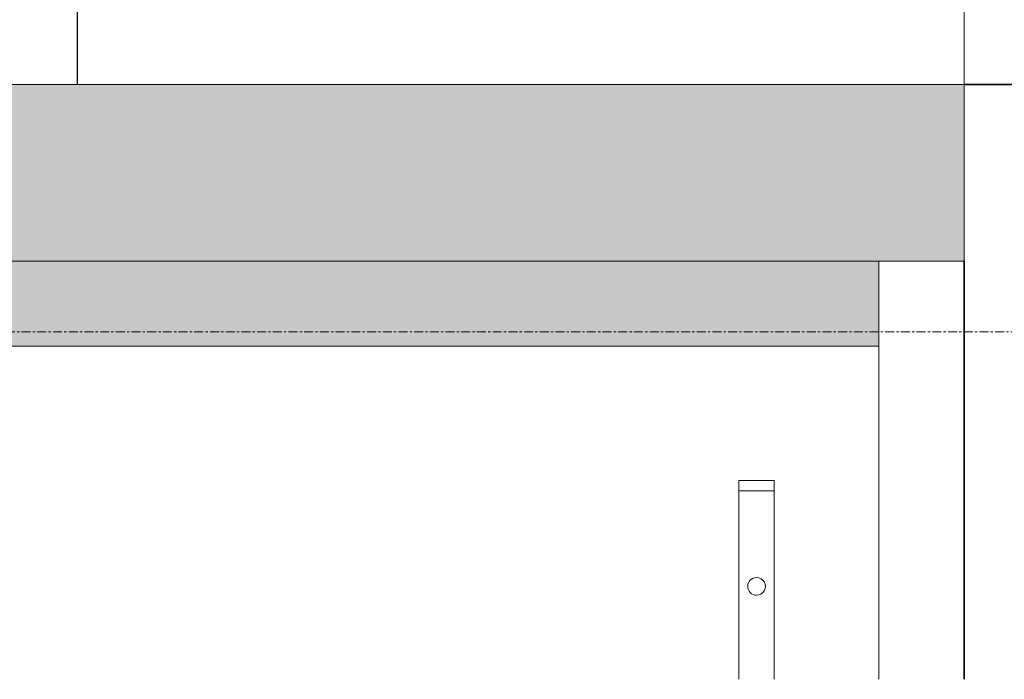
# Model space of a CAD drawing. Header units: millimetres. Extents: x 61846 to 198573, y 13020 to 52988.
# Tile 50 of 150: x 119759 to 121152, y 44418 to 45352. Entities that reach past the tile are written whole.
import ezdxf

# ---------------------------------------------------------------- set-up
doc = ezdxf.new("R2010")
doc.units = ezdxf.units.MM
doc.linetypes.add('Grid Line', pattern=[22.225, 12.7, -3.175, 3.175, -3.175])
for name, color, linetype, lineweight in [('A-FLOR', 192, 'Continuous', 50), ('A-GENM', 13, 'Continuous', 18), ('A-WALL', 113, 'Continuous', 25), ('I-WALL', 2, 'Continuous', 25), ('S-BEAM', 12, 'Continuous', 35), ('S-GRID', 1, 'Continuous', 18)]:
    doc.layers.add(name, color=color, linetype=linetype, lineweight=lineweight)

# ---------------------------------------------------------------- blocks, each defined once
blk = doc.blocks.new('Basic Wall_28_PBT_WA_beton t_p_g__d_250_C30_37_2203250 - Basic Wall_28_PBT_WA_beton t_p_g__d_250_C30_37_2203250-313176-5e verdieping lierenkamer')
at = {"layer": 'A-WALL', "color": 10, "lineweight": 18}
for p, q in [((86055, 48302), (86055, 44418.5)), ((86055, 45395.2), (86055, 45260)), ((86055, 45260), (86055, 45395.2)), ((86055, 45010), (86055, 44418.5)), ((86055, 44418.5), (86055, 45010))]:
    blk.add_line(p, q, dxfattribs=at)
blk = doc.blocks.new('Basic Wall_28_PBT_WA_beton t_p_g__d_250_C30_37_2203250 - Basic Wall_28_PBT_WA_beton t_p_g__d_250_C30_37_2203250-313180-5e verdieping lierenkamer')
blk.add_blockref('Basic Wall_28_PBT_WA_beton t_p_g__d_250_C30_37_2203250 - Basic Wall_28_PBT_WA_beton t_p_g__d_250_C30_37_2203250-313176-5e verdieping lierenkamer', (0, 0))
blk = doc.blocks.new('Floor_28_PBT_FL_beton t_p_g__d_250_C30_37_2490507 - Floor_28_PBT_FL_beton t_p_g__d_250_C30_37_2490507-313453-5e verdieping lierenkamer')
at = {"layer": 'A-FLOR', "color": 90, "lineweight": 35}
for p, q in [((86055.2, 45260), (86055, 45260)), ((86055, 45260), (86055.2, 45260)), ((86304.6, 45260), (86055.2, 45260)), ((86055.2, 45260), (86304.6, 45260)), ((86555.2, 45260), (86504.6, 45260)), ((86504.6, 45260), (86555.2, 45260)), ((86791.2, 45260), (86555.2, 45260)), ((86555.2, 45260), (86791.2, 45260)), ((86055, 45010), (86055, 44418.5)), ((86055, 44418.5), (86055, 45010))]:
    blk.add_line(p, q, dxfattribs=at)
blk = doc.blocks.new('Floor_28_PBT_FL_beton t_p_g__d_250_C30_37_2490507 - Floor_28_PBT_FL_beton t_p_g__d_250_C30_37_2490507-313457-5e verdieping lierenkamer')
blk.add_blockref('Floor_28_PBT_FL_beton t_p_g__d_250_C30_37_2490507 - Floor_28_PBT_FL_beton t_p_g__d_250_C30_37_2490507-313453-5e verdieping lierenkamer', (0, 0))
blk = doc.blocks.new('28_PBT_SF_staal_H-profiel_S355_HE240B 3011832 - 28_PBT_SF_staal_H-profiel_S355_HE240B 3011832-366756-5e verdieping lierenkamer')
at = {"layer": 'S-BEAM', "color": 250, "lineweight": 25}
blk.add_line((2542, 120), (3042, 120), dxfattribs=at)
blk = doc.blocks.new('TadP_A_CON_CONSTRUCTIE_rvt-2-5e verdieping lierenkamer')
at = {"layer": 'I-WALL'}
h = blk.add_hatch(color=8, dxfattribs=at)
h.paths.add_polyline_path([(76852.2, 45010), (81587.1, 45010), (81587.1, 45260), (71522.1, 45260), (71522.1, 45010), (76157.5, 45010)])
h.paths.add_polyline_path([(67706.3, 45010), (67706.3, 45260), (67531.3, 45260), (67531.3, 45010)])
h.paths.add_polyline_path([(68740.3, 45010), (70787.1, 45010), (70787.1, 45260), (68740.3, 45260), (68740.3, 45186.1)])
h.paths.add_polyline_path([(85882.8, 45010), (86055, 45010), (86055, 45260), (82322.1, 45260), (82322.1, 45010), (85188.2, 45010)])
h.paths.add_polyline_path([(70922.1, 45010), (71387.1, 45010), (71387.1, 45260), (70922.1, 45260), (70922.1, 45041.5)])
h.paths.add_polyline_path([(82187.1, 45010), (82187.1, 45260), (81722.1, 45260), (81722.1, 45010), (82062.2, 45010)])
at = {"layer": 'I-WALL', "color": 10, "lineweight": 18}
for p, q in [((86055, 45260), (82322.1, 45260)), ((86055, 45010), (86055, 45260)), ((82322.1, 45010), (86055, 45010))]:
    blk.add_line(p, q, dxfattribs=at)
at = {"layer": 'A-FLOR', "color": 10, "lineweight": 18}
blk.add_blockref('Floor_28_PBT_FL_beton t_p_g__d_250_C30_37_2490507 - Floor_28_PBT_FL_beton t_p_g__d_250_C30_37_2490507-313457-5e verdieping lierenkamer', (0, 0), dxfattribs=at)
at = {"layer": 'A-WALL', "color": 10, "lineweight": 18}
blk.add_blockref('Basic Wall_28_PBT_WA_beton t_p_g__d_250_C30_37_2203250 - Basic Wall_28_PBT_WA_beton t_p_g__d_250_C30_37_2203250-313180-5e verdieping lierenkamer', (0, 0), dxfattribs=at)
at = {"layer": 'S-BEAM', "color": 10, "lineweight": 18, "rotation": 270}
blk.add_blockref('28_PBT_SF_staal_H-profiel_S355_HE240B 3011832 - 28_PBT_SF_staal_H-profiel_S355_HE240B 3011832-366756-5e verdieping lierenkamer', (84679.6, 48302), dxfattribs=at)
blk = doc.blocks.new('22_NOAHH_Wand_Wand-x 2789432 - 22_NOAHH_Wand_Wand-x 2-161669-5e verdieping lierenkamer')
at = {"layer": 'A-WALL', "lineweight": 13}
blk.add_line((86054.6, 44418.5), (86054.6, 45010), dxfattribs=at)
blk = doc.blocks.new('22_NOAHH_Wand_Wand-x 2789432 - 22_NOAHH_Wand_Wand-x-161662-5e verdieping lierenkamer')
at = {"layer": 'A-WALL', "color": 130, "lineweight": 13}
for p, q in [((85934.6, 45010), (85934.6, 44418.5)), ((85934.6, 45010), (85934.6, 44418.5)), ((85934.6, 44418.5), (85934.6, 45010)), ((86054.6, 45010), (85934.6, 45010)), ((86054.6, 44418.5), (86054.6, 45010)), ((86054.6, 44418.5), (86054.6, 45010)), ((86054.6, 45010), (86054.6, 44418.5))]:
    blk.add_line(p, q, dxfattribs=at)
blk = doc.blocks.new('22_NOAHH_Wand_Wand-x 2789432 - 22_NOAHH_Wand_Wand-x 2789432-161666-5e verdieping lierenkamer')
for name in ['22_NOAHH_Wand_Wand-x 2789432 - 22_NOAHH_Wand_Wand-x-161662-5e verdieping lierenkamer', '22_NOAHH_Wand_Wand-x 2789432 - 22_NOAHH_Wand_Wand-x 2-161669-5e verdieping lierenkamer']:
    blk.add_blockref(name, (0, 0))
blk = doc.blocks.new('22_NOAHH_Wand_Wand-x 2904254 - 22_NOAHH_Wand_Wand-x 2904254-166222-5e verdieping lierenkamer')
at = {"layer": 'A-WALL', "lineweight": 13}
h = blk.add_hatch(color=9, dxfattribs=at)
h.paths.add_polyline_path([(85882.8, 44890), (85934.6, 44890), (85934.6, 45010), (82322.1, 45010), (82322.7, 44925.7), (82326.1, 44925.7), (82326.6, 44890), (82328.1, 44890), (82328.1, 44949.2), (82338.1, 44948.1), (82338.1, 44939.2), (82478.1, 44938.5), (82478.1, 44890), (82589.8, 44890), (82590.5, 44906), (82592.7, 44906), (82593, 44908), (82629.9, 44908), (82630.8, 44906), (82632.8, 44906), (82632.8, 44890), (82869.8, 44890), (82870.6, 44906), (82872.7, 44906), (82873, 44908), (82909.9, 44908), (82910.8, 44906), (82912.8, 44906), (82912.8, 44890), (83149.8, 44890), (83150.6, 44906), (83152.7, 44906), (83153, 44908), (83189.9, 44908), (83191, 44906), (83192.8, 44906), (83192.8, 44890), (83429.8, 44890), (83430.6, 44906), (83432.7, 44906), (83433, 44908), (83469.9, 44908), (83470.8, 44906), (83472.8, 44906), (83472.8, 44890), (83709.8, 44890), (83710.6, 44906), (83712.7, 44906), (83713, 44908), (83749.9, 44908), (83750.8, 44906), (83752.8, 44906), (83752.8, 44890), (83989.8, 44890), (83990.5, 44906), (83992.7, 44906), (83993, 44908), (84029.9, 44908), (84030.8, 44906), (84032.8, 44906), (84032.8, 44890), (84269.8, 44890), (84270.5, 44906), (84272.7, 44906), (84273, 44908), (84309.9, 44908), (84310.8, 44906), (84312.8, 44906), (84312.8, 44890), (84549.8, 44890), (84550.6, 44906), (84552.7, 44906), (84553, 44908), (84589.9, 44908), (84590.8, 44906), (84592.8, 44906), (84592.8, 44890), (85188.2, 44890)])
h.paths.add_polyline_path([(68156.3, 44890), (68156.3, 45010), (67826.3, 45010), (67826.3, 44890)])
h.paths.add_polyline_path([(68296.3, 44890), (70787.1, 44890), (70787.1, 45010), (68296.3, 45010)])
h.paths.add_polyline_path([(70922.1, 44890), (71111.1, 44890), (71111.1, 44939.2), (71371.1, 44939.2), (71371.1, 44949.2), (71381.1, 44948.1), (71381.7, 44890), (71383.1, 44890), (71383.1, 44925.7), (71387.1, 44925.7), (71387.1, 45010), (70922.1, 45010), (70922.1, 44898.2)])
h.paths.add_polyline_path([(71528.1, 44890), (71528.1, 44949.2), (71538.1, 44948.1), (71538.1, 44939.2), (71678.1, 44938.5), (71678.1, 44890), (73349.8, 44890), (73350.6, 44906), (73352.7, 44906), (73353, 44908), (73389.9, 44908), (73390.8, 44906), (73392.8, 44906), (73392.8, 44890), (81587.1, 44890), (81587.1, 45010), (71522.1, 45010), (71522.1, 44925.7), (71526.1, 44925.7), (71526.6, 44890)])
h.paths.add_polyline_path([(81722.1, 44890), (81911.1, 44890), (81911.1, 44939.2), (82171.1, 44939.2), (82171.1, 44949.2), (82181.1, 44948.1), (82181.1, 44890), (82183.1, 44890), (82183.1, 44925.7), (82187.1, 44925.7), (82187.1, 45010), (81722.1, 45010), (81722.1, 44915.4)])
at = {"layer": 'A-WALL', "color": 130, "lineweight": 13}
for p, q in [((85934.6, 45010), (82322.1, 45010)), ((85934.6, 44890), (85934.6, 45010)), ((84611.3, 44890), (85934.6, 44890))]:
    blk.add_line(p, q, dxfattribs=at)
blk = doc.blocks.new('TadP_A_BWK_BOUWKUNDE_rvt-2-5e verdieping lierenkamer')
at = {"layer": 'A-WALL', "color": 250, "lineweight": 25}
for name in ['22_NOAHH_Wand_Wand-x 2904254 - 22_NOAHH_Wand_Wand-x 2904254-166222-5e verdieping lierenkamer', '22_NOAHH_Wand_Wand-x 2789432 - 22_NOAHH_Wand_Wand-x 2789432-161666-5e verdieping lierenkamer']:
    blk.add_blockref(name, (0, 0), dxfattribs=at)
blk = doc.blocks.new('kettingtakels orkestkamer plafond laag - Laag-2765805-5e verdieping lierenkamer')
at = {"layer": 'A-GENM'}
for p, q in [((-2250, -25), (-2250, 25)), ((-2250, 25), (-2235, 25)), ((-2235, 25), (-2235, -25)), ((-1968.5, 25), (-2235, 25)), ((-1968.5, 25), (-2235, 25)), ((-2235, -17), (-2235, 17)), ((-2235, -17), (-2235, 17)), ((-2235, -25), (-2250, -25)), ((-2235, -25), (-1968.5, -25)), ((-2235, -25), (-1968.5, -25))]:
    blk.add_line(p, q, dxfattribs=at)
for start, end in [(360, 180), (180, 360)]:
    blk.add_arc((-2100, 0), 12.5, start, end, dxfattribs=at)

msp = doc.modelspace()

# ---------------------------------------------------------------- linework, layer by layer
at = {"layer": 'S-GRID', "linetype": 'Grid Line'}
msp.add_line((98914.4, 44910), (126259.8, 44910), dxfattribs=at)

# ---------------------------------------------------------------- block references
at = {"color": 170, "lineweight": 5}
for name in ['TadP_A_BWK_BOUWKUNDE_rvt-2-5e verdieping lierenkamer', 'TadP_A_CON_CONSTRUCTIE_rvt-2-5e verdieping lierenkamer']:
    msp.add_blockref(name, (35040.4, 0), dxfattribs=at)
at = {"layer": 'A-GENM', "rotation": 269.9999999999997}
msp.add_blockref('kettingtakels orkestkamer plafond laag - Laag-2765805-5e verdieping lierenkamer', (120801.7, 42450), dxfattribs=at)

doc.saveas('drawing.dxf')
